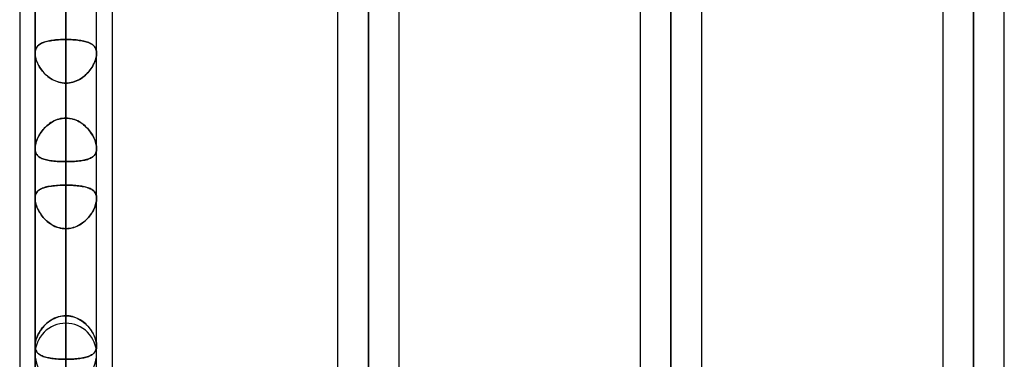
# Model space of a CAD drawing. Header units: millimetres. Extents: x -92 to 86, y -242 to 242.
# Tile 16 of 89: x -44 to -15, y -109 to -99. Entities that reach past the tile are written whole.
import ezdxf

# ---------------------------------------------------------------- set-up
doc = ezdxf.new("R2010")
doc.units = ezdxf.units.MM
doc.layers.add('MAIN-1', color=7, linetype='Continuous')

msp = doc.modelspace()

# ---------------------------------------------------------------- linework, layer by layer
at = {"layer": 'MAIN-1'}
for p, q in [((-42.658, 0), (-42.658, -123.445)), ((-42.658, 0), (-42.658, -113.474)), ((-42.658, 0), (-42.658, -103.595)), ((-42.658, 0), (-42.658, -122.085)), ((-42.658, 0), (-42.658, -112.207)), ((-42.658, 0), (-42.658, -102.329)), ((-33.858, 0), (-33.858, -129.777)), ((-33.858, 0), (-33.858, -128.55)), ((-25.058, 0), (-25.058, -136.222)), ((-25.058, 0), (-25.058, -134.88)), ((-16.258, 0), (-16.258, -136.222)), ((-43.553, 0), (-43.553, -122.967)), ((-43.553, 0), (-43.553, -113.09)), ((-43.553, 0), (-43.553, -103.212)), ((-43.553, 0), (-43.553, -122.967)), ((-43.553, 0), (-43.553, -113.09)), ((-43.553, 0), (-43.553, -103.212)), ((-42.658, -122.085), (-42.658, 0)), ((-42.658, -112.207), (-42.658, 0)), ((-42.658, -102.329), (-42.658, 0)), ((-42.658, -123.445), (-42.658, 0)), ((-42.658, -113.474), (-42.658, 0)), ((-42.658, -103.595), (-42.658, 0)), ((-41.763, -103.212), (-41.763, 0)), ((-41.763, -113.09), (-41.763, 0)), ((-41.763, -122.857), (-41.763, 0)), ((-41.763, -103.212), (-41.763, 0)), ((-41.763, -113.09), (-41.763, 0)), ((-41.763, -122.857), (-41.763, 0)), ((-34.753, 0), (-34.753, -129.148)), ((-34.753, 0), (-34.753, -129.148)), ((-33.858, -128.55), (-33.858, 0)), ((-33.858, -129.777), (-33.858, 0)), ((-32.963, -129.187), (-32.963, 0)), ((-32.963, -129.187), (-32.963, 0)), ((-25.953, 0), (-25.953, -135.479)), ((-25.953, 0), (-25.953, -135.479)), ((-25.058, -134.88), (-25.058, 0)), ((-25.058, -136.222), (-25.058, 0)), ((-24.163, -135.382), (-24.163, 0)), ((-24.163, -135.382), (-24.163, 0)), ((-17.153, 0), (-17.153, -135.382)), ((-17.153, 0), (-17.153, -135.382)), ((-16.258, -135.039), (-16.258, 0)), ((-16.258, -136.222), (-16.258, 0)), ((-15.363, -135.382), (-15.363, 0)), ((-15.363, -135.382), (-15.363, 0)), ((-16.258, -49.579), (-16.258, -135.039)), ((-44, -64.488), (-44, -123.724)), ((-44, -64.488), (-44, -123.724)), ((-41.315, -64.877), (-41.315, -123.036)), ((-41.315, -64.877), (-41.315, -123.336)), ((-44, -70.184), (-44, -129.42)), ((-44, -70.184), (-44, -123.724)), ((-41.315, -70.573), (-41.315, -123.336)), ((-41.315, -70.573), (-41.315, -129.031)), ((-42.658, -80.279), (-42.658, -108.295)), ((-43.553, -80.683), (-43.553, -109.19)), ((-43.553, -109.19), (-43.553, -80.683)), ((-41.763, -109.19), (-41.763, -80.683)), ((-41.763, -109.19), (-41.763, -80.683)), ((-42.658, -110.085), (-42.658, -81.546)), ((-42.658, -90.162), (-42.658, -122.257)), ((-43.553, -90.564), (-43.553, -123.152)), ((-43.553, -123.152), (-43.553, -90.564)), ((-41.763, -123.152), (-41.763, -90.564)), ((-41.763, -123.152), (-41.763, -90.564)), ((-42.658, -124.047), (-42.658, -91.429)), ((-42.658, -91.429), (-42.658, -100.044)), ((-42.658, -100.044), (-42.658, -91.429)), ((-42.658, -102.329), (-42.658, -93.716)), ((-42.658, -93.716), (-42.658, -102.329)), ((-42.658, -95.67), (-42.658, -104.278)), ((-42.658, -104.278), (-42.658, -95.67)), ((-42.658, -108.076), (-42.658, -99.467)), ((-42.658, -99.467), (-42.658, -108.076)), ((-43.471, -100.226), (-43.489, -100.247)), ((-43.486, -100.243), (-43.467, -100.222)), ((-43.451, -100.207), (-43.471, -100.226)), ((-43.467, -100.222), (-43.445, -100.203)), ((-43.428, -100.19), (-43.451, -100.207)), ((-43.445, -100.203), (-43.421, -100.185)), ((-43.404, -100.173), (-43.428, -100.19)), ((-43.421, -100.185), (-43.395, -100.168)), ((-43.377, -100.158), (-43.404, -100.173)), ((-43.395, -100.168), (-43.367, -100.153)), ((-43.348, -100.144), (-43.377, -100.158)), ((-43.367, -100.153), (-43.336, -100.139)), ((-43.317, -100.131), (-43.348, -100.144)), ((-43.336, -100.139), (-43.303, -100.126)), ((-43.284, -100.119), (-43.317, -100.131)), ((-43.303, -100.126), (-43.268, -100.114)), ((-43.25, -100.109), (-43.284, -100.119)), ((-43.268, -100.114), (-43.23, -100.103)), ((-43.213, -100.099), (-43.25, -100.109)), ((-43.23, -100.103), (-43.191, -100.093)), ((-43.174, -100.09), (-43.213, -100.099)), ((-43.191, -100.093), (-43.15, -100.085)), ((-43.133, -100.081), (-43.174, -100.09)), ((-43.15, -100.085), (-43.107, -100.077)), ((-43.091, -100.074), (-43.133, -100.081)), ((-43.107, -100.077), (-43.062, -100.07)), ((-43.048, -100.068), (-43.091, -100.074)), ((-43.062, -100.07), (-43.016, -100.064)), ((-43.003, -100.062), (-43.048, -100.068)), ((-43.016, -100.064), (-42.968, -100.058)), ((-42.956, -100.057), (-43.003, -100.062)), ((-42.968, -100.058), (-42.918, -100.054)), ((-42.908, -100.053), (-42.956, -100.057)), ((-42.918, -100.054), (-42.868, -100.05)), ((-42.859, -100.05), (-42.908, -100.053)), ((-42.868, -100.05), (-42.816, -100.047)), ((-42.81, -100.047), (-42.859, -100.05)), ((-42.816, -100.047), (-42.764, -100.045)), ((-42.759, -100.045), (-42.81, -100.047)), ((-42.764, -100.045), (-42.711, -100.044)), ((-42.709, -100.044), (-42.759, -100.045)), ((-42.711, -100.044), (-42.658, -100.044)), ((-42.658, -100.044), (-42.709, -100.044)), ((-42.658, -100.044), (-42.658, -136.219)), ((-42.606, -100.044), (-42.658, -100.044)), ((-42.658, -100.044), (-42.606, -100.044)), ((-42.555, -100.045), (-42.606, -100.044)), ((-42.606, -100.044), (-42.556, -100.045)), ((-42.556, -100.045), (-42.506, -100.047)), ((-42.504, -100.047), (-42.555, -100.045)), ((-42.506, -100.047), (-42.456, -100.05)), ((-42.454, -100.05), (-42.504, -100.047)), ((-42.456, -100.05), (-42.407, -100.053)), ((-42.405, -100.053), (-42.454, -100.05)), ((-42.407, -100.053), (-42.359, -100.057)), ((-42.357, -100.057), (-42.405, -100.053)), ((-42.359, -100.057), (-42.313, -100.062)), ((-42.31, -100.062), (-42.357, -100.057)), ((-42.313, -100.062), (-42.268, -100.068)), ((-42.265, -100.068), (-42.31, -100.062)), ((-42.268, -100.068), (-42.224, -100.074)), ((-42.221, -100.074), (-42.265, -100.068)), ((-42.224, -100.074), (-42.182, -100.081)), ((-42.179, -100.082), (-42.221, -100.074)), ((-42.182, -100.081), (-42.141, -100.089)), ((-42.139, -100.09), (-42.179, -100.082)), ((-42.141, -100.089), (-42.103, -100.098)), ((-42.1, -100.099), (-42.139, -100.09)), ((-42.103, -100.098), (-42.066, -100.108)), ((-42.063, -100.109), (-42.1, -100.099)), ((-42.066, -100.108), (-42.031, -100.119)), ((-42.029, -100.12), (-42.063, -100.109)), ((-42.031, -100.119), (-41.998, -100.131)), ((-41.996, -100.132), (-42.029, -100.12)), ((-41.998, -100.131), (-41.967, -100.144)), ((-41.965, -100.145), (-41.996, -100.132)), ((-41.967, -100.144), (-41.939, -100.158)), ((-41.936, -100.159), (-41.965, -100.145)), ((-41.939, -100.158), (-41.912, -100.173)), ((-41.909, -100.174), (-41.936, -100.159)), ((-41.912, -100.173), (-41.887, -100.189)), ((-41.885, -100.191), (-41.909, -100.174)), ((-41.887, -100.189), (-41.865, -100.207)), ((-41.863, -100.209), (-41.885, -100.191)), ((-41.865, -100.207), (-41.844, -100.226)), ((-41.842, -100.228), (-41.863, -100.209)), ((-41.844, -100.226), (-41.826, -100.247)), ((-41.824, -100.249), (-41.842, -100.228)), ((-43.551, -100.411), (-43.553, -100.445)), ((-43.553, -100.444), (-43.553, -137.114)), ((-43.553, -137.114), (-43.553, -100.444)), ((-43.553, -100.445), (-43.551, -100.481)), ((-43.553, -100.444), (-43.551, -100.41)), ((-43.551, -100.48), (-43.553, -100.444)), ((-43.551, -100.41), (-43.547, -100.377)), ((-43.547, -100.379), (-43.551, -100.411)), ((-43.547, -100.518), (-43.551, -100.48)), ((-43.551, -100.481), (-43.547, -100.52)), ((-43.547, -100.377), (-43.54, -100.346)), ((-43.541, -100.349), (-43.547, -100.379)), ((-43.531, -100.32), (-43.541, -100.349)), ((-43.54, -100.346), (-43.53, -100.317)), ((-43.52, -100.294), (-43.531, -100.32)), ((-43.53, -100.317), (-43.518, -100.291)), ((-43.506, -100.27), (-43.52, -100.294)), ((-43.518, -100.291), (-43.503, -100.266)), ((-43.489, -100.247), (-43.506, -100.27)), ((-43.503, -100.266), (-43.486, -100.243)), ((-41.826, -100.247), (-41.81, -100.269)), ((-41.808, -100.271), (-41.824, -100.249)), ((-41.81, -100.269), (-41.796, -100.293)), ((-41.795, -100.295), (-41.808, -100.271)), ((-41.796, -100.293), (-41.784, -100.32)), ((-41.783, -100.321), (-41.795, -100.295)), ((-41.784, -100.32), (-41.775, -100.348)), ((-41.774, -100.35), (-41.783, -100.321)), ((-41.775, -100.348), (-41.768, -100.378)), ((-41.768, -100.38), (-41.774, -100.35)), ((-41.768, -100.378), (-41.764, -100.41)), ((-41.764, -100.411), (-41.768, -100.38)), ((-41.768, -100.518), (-41.764, -100.481)), ((-41.764, -100.481), (-41.768, -100.52)), ((-41.764, -100.41), (-41.763, -100.443)), ((-41.762, -100.445), (-41.764, -100.411)), ((-41.764, -100.481), (-41.762, -100.445)), ((-41.762, -100.445), (-41.764, -100.481)), ((-41.763, -100.443), (-41.762, -100.444)), ((-41.763, -137.114), (-41.763, -100.444)), ((-41.763, -137.114), (-41.763, -100.444)), ((-41.762, -100.444), (-41.762, -100.444)), ((-41.762, -100.444), (-41.762, -100.444)), ((-41.762, -100.444), (-41.762, -100.444)), ((-41.762, -100.444), (-41.762, -100.444)), ((-41.762, -100.444), (-41.762, -100.445)), ((-43.54, -100.557), (-43.547, -100.518)), ((-43.547, -100.52), (-43.539, -100.56)), ((-43.53, -100.598), (-43.54, -100.557)), ((-43.539, -100.56), (-43.529, -100.601)), ((-43.518, -100.639), (-43.53, -100.598)), ((-43.529, -100.601), (-43.517, -100.643)), ((-43.503, -100.68), (-43.518, -100.639)), ((-43.517, -100.643), (-43.501, -100.685)), ((-43.486, -100.722), (-43.503, -100.68)), ((-43.501, -100.685), (-43.484, -100.728)), ((-43.466, -100.764), (-43.486, -100.722)), ((-43.484, -100.728), (-43.463, -100.77)), ((-43.444, -100.805), (-43.466, -100.764)), ((-43.463, -100.77), (-43.44, -100.812)), ((-41.852, -100.77), (-41.875, -100.812)), ((-41.871, -100.806), (-41.849, -100.764)), ((-41.831, -100.728), (-41.852, -100.77)), ((-41.849, -100.764), (-41.829, -100.723)), ((-41.814, -100.685), (-41.831, -100.728)), ((-41.829, -100.723), (-41.812, -100.681)), ((-41.798, -100.643), (-41.814, -100.685)), ((-41.812, -100.681), (-41.797, -100.639)), ((-41.786, -100.601), (-41.798, -100.643)), ((-41.797, -100.639), (-41.785, -100.598)), ((-41.776, -100.56), (-41.786, -100.601)), ((-41.785, -100.598), (-41.775, -100.558)), ((-41.768, -100.52), (-41.776, -100.56)), ((-41.775, -100.558), (-41.768, -100.518)), ((-43.42, -100.847), (-43.444, -100.805)), ((-43.44, -100.812), (-43.416, -100.854)), ((-43.394, -100.887), (-43.42, -100.847)), ((-43.416, -100.854), (-43.388, -100.895)), ((-43.365, -100.928), (-43.394, -100.887)), ((-43.388, -100.895), (-43.359, -100.936)), ((-43.334, -100.967), (-43.365, -100.928)), ((-43.359, -100.936), (-43.328, -100.975)), ((-43.301, -101.006), (-43.334, -100.967)), ((-43.328, -100.975), (-43.294, -101.013)), ((-43.265, -101.043), (-43.301, -101.006)), ((-43.294, -101.013), (-43.259, -101.049)), ((-43.228, -101.079), (-43.265, -101.043)), ((-43.259, -101.049), (-43.222, -101.084)), ((-43.188, -101.113), (-43.228, -101.079)), ((-43.222, -101.084), (-43.182, -101.117)), ((-42.093, -101.084), (-42.133, -101.117)), ((-42.127, -101.113), (-42.088, -101.079)), ((-42.056, -101.049), (-42.093, -101.084)), ((-42.088, -101.079), (-42.05, -101.043)), ((-42.021, -101.013), (-42.056, -101.049)), ((-42.05, -101.043), (-42.015, -101.006)), ((-41.987, -100.975), (-42.021, -101.013)), ((-42.015, -101.006), (-41.981, -100.968)), ((-41.956, -100.936), (-41.987, -100.975)), ((-41.981, -100.968), (-41.95, -100.928)), ((-41.927, -100.895), (-41.956, -100.936)), ((-41.95, -100.928), (-41.921, -100.888)), ((-41.899, -100.854), (-41.927, -100.895)), ((-41.921, -100.888), (-41.895, -100.847)), ((-41.875, -100.812), (-41.899, -100.854)), ((-41.895, -100.847), (-41.871, -100.806)), ((-43.147, -101.145), (-43.188, -101.113)), ((-43.182, -101.117), (-43.141, -101.148)), ((-43.103, -101.174), (-43.147, -101.145)), ((-43.141, -101.148), (-43.099, -101.177)), ((-43.058, -101.202), (-43.103, -101.174)), ((-43.099, -101.177), (-43.055, -101.204)), ((-43.012, -101.226), (-43.058, -101.202)), ((-43.055, -101.204), (-43.009, -101.228)), ((-42.964, -101.248), (-43.012, -101.226)), ((-43.009, -101.228), (-42.961, -101.249)), ((-42.915, -101.267), (-42.964, -101.248)), ((-42.961, -101.249), (-42.913, -101.267)), ((-42.865, -101.282), (-42.915, -101.267)), ((-42.913, -101.267), (-42.863, -101.283)), ((-42.814, -101.294), (-42.865, -101.282)), ((-42.863, -101.283), (-42.813, -101.295)), ((-42.762, -101.303), (-42.814, -101.294)), ((-42.813, -101.295), (-42.761, -101.303)), ((-42.71, -101.309), (-42.762, -101.303)), ((-42.761, -101.303), (-42.71, -101.309)), ((-42.658, -101.31), (-42.71, -101.309)), ((-42.71, -101.309), (-42.658, -101.31)), ((-42.658, -101.31), (-42.605, -101.309)), ((-42.605, -101.309), (-42.658, -101.31)), ((-42.658, -138.009), (-42.658, -101.31)), ((-42.658, -101.31), (-42.658, -109.923)), ((-42.658, -109.923), (-42.658, -101.31)), ((-42.605, -101.309), (-42.553, -101.303)), ((-42.554, -101.303), (-42.605, -101.309)), ((-42.502, -101.295), (-42.554, -101.303)), ((-42.553, -101.303), (-42.501, -101.294)), ((-42.452, -101.283), (-42.502, -101.295)), ((-42.501, -101.294), (-42.45, -101.282)), ((-42.402, -101.267), (-42.452, -101.283)), ((-42.45, -101.282), (-42.4, -101.267)), ((-42.354, -101.249), (-42.402, -101.267)), ((-42.4, -101.267), (-42.351, -101.248)), ((-42.306, -101.228), (-42.354, -101.249)), ((-42.351, -101.248), (-42.303, -101.226)), ((-42.26, -101.204), (-42.306, -101.228)), ((-42.303, -101.226), (-42.257, -101.202)), ((-42.216, -101.177), (-42.26, -101.204)), ((-42.257, -101.202), (-42.212, -101.175)), ((-42.174, -101.148), (-42.216, -101.177)), ((-42.212, -101.175), (-42.169, -101.145)), ((-42.133, -101.117), (-42.174, -101.148)), ((-42.169, -101.145), (-42.127, -101.113)), ((-43.174, -102.521), (-43.213, -102.553)), ((-43.176, -102.522), (-43.136, -102.491)), ((-43.133, -102.49), (-43.174, -102.521)), ((-43.136, -102.491), (-43.093, -102.462)), ((-43.091, -102.461), (-43.133, -102.49)), ((-43.093, -102.462), (-43.05, -102.436)), ((-43.048, -102.435), (-43.091, -102.461)), ((-43.05, -102.436), (-43.004, -102.412)), ((-43.002, -102.411), (-43.048, -102.435)), ((-43.004, -102.412), (-42.958, -102.39)), ((-42.956, -102.39), (-43.002, -102.411)), ((-42.958, -102.39), (-42.91, -102.372)), ((-42.908, -102.371), (-42.956, -102.39)), ((-42.91, -102.372), (-42.861, -102.357)), ((-42.859, -102.356), (-42.908, -102.371)), ((-42.861, -102.357), (-42.811, -102.345)), ((-42.809, -102.344), (-42.859, -102.356)), ((-42.811, -102.345), (-42.76, -102.336)), ((-42.759, -102.336), (-42.809, -102.344)), ((-42.76, -102.336), (-42.709, -102.331)), ((-42.709, -102.331), (-42.759, -102.336)), ((-42.658, -102.329), (-42.709, -102.331)), ((-42.709, -102.331), (-42.658, -102.329)), ((-42.658, -102.329), (-42.606, -102.331)), ((-42.606, -102.331), (-42.658, -102.329)), ((-42.606, -102.331), (-42.556, -102.336)), ((-42.555, -102.336), (-42.606, -102.331)), ((-42.556, -102.336), (-42.506, -102.344)), ((-42.504, -102.345), (-42.555, -102.336)), ((-42.506, -102.344), (-42.456, -102.356)), ((-42.454, -102.357), (-42.504, -102.345)), ((-42.456, -102.356), (-42.407, -102.371)), ((-42.405, -102.372), (-42.454, -102.357)), ((-42.407, -102.371), (-42.359, -102.39)), ((-42.357, -102.39), (-42.405, -102.372)), ((-42.359, -102.39), (-42.313, -102.411)), ((-42.311, -102.412), (-42.357, -102.39)), ((-42.313, -102.411), (-42.267, -102.435)), ((-42.265, -102.436), (-42.311, -102.412)), ((-42.267, -102.435), (-42.224, -102.461)), ((-42.222, -102.462), (-42.265, -102.436)), ((-42.224, -102.461), (-42.182, -102.49)), ((-42.179, -102.491), (-42.222, -102.462)), ((-42.182, -102.49), (-42.141, -102.521)), ((-42.139, -102.522), (-42.179, -102.491)), ((-42.141, -102.521), (-42.102, -102.553)), ((-43.43, -102.822), (-43.406, -102.781)), ((-43.404, -102.778), (-43.428, -102.818)), ((-43.406, -102.781), (-43.379, -102.741)), ((-43.377, -102.738), (-43.404, -102.778)), ((-43.379, -102.741), (-43.35, -102.702)), ((-43.348, -102.699), (-43.377, -102.738)), ((-43.35, -102.702), (-43.319, -102.664)), ((-43.317, -102.661), (-43.348, -102.699)), ((-43.319, -102.664), (-43.286, -102.626)), ((-43.284, -102.624), (-43.317, -102.661)), ((-43.286, -102.626), (-43.251, -102.59)), ((-43.25, -102.588), (-43.284, -102.624)), ((-43.251, -102.59), (-43.215, -102.555)), ((-43.213, -102.553), (-43.25, -102.588)), ((-43.215, -102.555), (-43.176, -102.522)), ((-42.1, -102.555), (-42.139, -102.522)), ((-42.102, -102.553), (-42.065, -102.588)), ((-42.064, -102.59), (-42.1, -102.555)), ((-42.065, -102.588), (-42.031, -102.624)), ((-42.029, -102.626), (-42.064, -102.59)), ((-42.031, -102.624), (-41.998, -102.661)), ((-41.996, -102.664), (-42.029, -102.626)), ((-41.998, -102.661), (-41.967, -102.699)), ((-41.965, -102.702), (-41.996, -102.664)), ((-41.967, -102.699), (-41.938, -102.738)), ((-41.936, -102.741), (-41.965, -102.702)), ((-41.938, -102.738), (-41.911, -102.778)), ((-41.909, -102.781), (-41.936, -102.741)), ((-41.911, -102.778), (-41.887, -102.818)), ((-41.885, -102.822), (-41.909, -102.781)), ((-43.531, -103.062), (-43.541, -103.102)), ((-43.541, -103.103), (-43.532, -103.064)), ((-43.532, -103.064), (-43.52, -103.024)), ((-43.52, -103.022), (-43.531, -103.062)), ((-43.506, -102.981), (-43.52, -103.022)), ((-43.52, -103.024), (-43.507, -102.984)), ((-43.507, -102.984), (-43.491, -102.943)), ((-43.489, -102.94), (-43.506, -102.981)), ((-43.491, -102.943), (-43.473, -102.903)), ((-43.471, -102.899), (-43.489, -102.94)), ((-43.473, -102.903), (-43.452, -102.862)), ((-43.451, -102.858), (-43.471, -102.899)), ((-43.452, -102.862), (-43.43, -102.822)), ((-43.428, -102.818), (-43.451, -102.858)), ((-41.887, -102.818), (-41.864, -102.858)), ((-41.863, -102.862), (-41.885, -102.822)), ((-41.864, -102.858), (-41.844, -102.899)), ((-41.842, -102.903), (-41.863, -102.862)), ((-41.844, -102.899), (-41.826, -102.94)), ((-41.824, -102.943), (-41.842, -102.903)), ((-41.826, -102.94), (-41.809, -102.981)), ((-41.808, -102.984), (-41.824, -102.943)), ((-41.809, -102.981), (-41.795, -103.022)), ((-41.795, -103.024), (-41.808, -102.984)), ((-41.795, -103.022), (-41.784, -103.062)), ((-41.783, -103.064), (-41.795, -103.024)), ((-41.784, -103.062), (-41.774, -103.102)), ((-41.774, -103.103), (-41.783, -103.064)), ((-43.551, -103.177), (-43.553, -103.212)), ((-43.553, -103.212), (-43.551, -103.177)), ((-43.553, -103.212), (-43.551, -103.247)), ((-43.553, -103.214), (-43.553, -103.212)), ((-43.553, -103.215), (-43.553, -103.214)), ((-43.553, -103.216), (-43.553, -103.215)), ((-43.553, -103.217), (-43.553, -103.216)), ((-43.553, -103.219), (-43.553, -103.217)), ((-43.552, -103.22), (-43.553, -103.219)), ((-43.55, -103.254), (-43.552, -103.22)), ((-43.547, -103.14), (-43.551, -103.177)), ((-43.551, -103.177), (-43.547, -103.141)), ((-43.551, -103.247), (-43.547, -103.28)), ((-43.546, -103.286), (-43.55, -103.254)), ((-43.541, -103.102), (-43.547, -103.14)), ((-43.547, -103.141), (-43.541, -103.103)), ((-43.547, -103.28), (-43.539, -103.311)), ((-43.538, -103.316), (-43.546, -103.286)), ((-43.539, -103.311), (-43.529, -103.34)), ((-43.528, -103.344), (-43.538, -103.316)), ((-43.529, -103.34), (-43.517, -103.367)), ((-43.515, -103.369), (-43.528, -103.344)), ((-43.517, -103.367), (-43.501, -103.391)), ((-43.5, -103.393), (-43.515, -103.369)), ((-41.798, -103.367), (-41.814, -103.391)), ((-41.809, -103.384), (-41.795, -103.361)), ((-41.786, -103.34), (-41.798, -103.367)), ((-41.795, -103.361), (-41.783, -103.335)), ((-41.776, -103.311), (-41.786, -103.34)), ((-41.783, -103.335), (-41.774, -103.307)), ((-41.768, -103.28), (-41.776, -103.311)), ((-41.774, -103.102), (-41.768, -103.14)), ((-41.768, -103.141), (-41.774, -103.103)), ((-41.774, -103.307), (-41.768, -103.277)), ((-41.768, -103.14), (-41.764, -103.177)), ((-41.764, -103.177), (-41.768, -103.141)), ((-41.768, -103.277), (-41.764, -103.245)), ((-41.764, -103.247), (-41.768, -103.28)), ((-41.764, -103.177), (-41.762, -103.212)), ((-41.763, -103.212), (-41.764, -103.177)), ((-41.762, -103.212), (-41.764, -103.247)), ((-41.764, -103.245), (-41.763, -103.212)), ((-43.501, -103.391), (-43.484, -103.414)), ((-43.483, -103.415), (-43.5, -103.393)), ((-43.484, -103.414), (-43.463, -103.434)), ((-43.463, -103.435), (-43.483, -103.415)), ((-43.463, -103.434), (-43.44, -103.453)), ((-43.441, -103.453), (-43.463, -103.435)), ((-43.416, -103.47), (-43.441, -103.453)), ((-43.44, -103.453), (-43.416, -103.47)), ((-43.416, -103.47), (-43.388, -103.486)), ((-43.39, -103.485), (-43.416, -103.47)), ((-43.361, -103.499), (-43.39, -103.485)), ((-43.388, -103.486), (-43.359, -103.5)), ((-43.33, -103.512), (-43.361, -103.499)), ((-43.359, -103.5), (-43.328, -103.513)), ((-43.297, -103.524), (-43.33, -103.512)), ((-43.328, -103.513), (-43.294, -103.525)), ((-43.261, -103.535), (-43.297, -103.524)), ((-43.294, -103.525), (-43.259, -103.535)), ((-43.224, -103.544), (-43.261, -103.535)), ((-43.259, -103.535), (-43.222, -103.545)), ((-43.184, -103.553), (-43.224, -103.544)), ((-43.222, -103.545), (-43.182, -103.553)), ((-43.143, -103.561), (-43.184, -103.553)), ((-43.182, -103.553), (-43.142, -103.561)), ((-43.1, -103.568), (-43.143, -103.561)), ((-43.142, -103.561), (-43.099, -103.568)), ((-43.055, -103.574), (-43.1, -103.568)), ((-43.099, -103.568), (-43.055, -103.574)), ((-43.055, -103.574), (-43.009, -103.579)), ((-43.009, -103.579), (-43.055, -103.574)), ((-43.009, -103.579), (-42.962, -103.583)), ((-42.962, -103.583), (-43.009, -103.579)), ((-42.962, -103.583), (-42.913, -103.587)), ((-42.913, -103.587), (-42.962, -103.583)), ((-42.913, -103.587), (-42.863, -103.59)), ((-42.863, -103.59), (-42.913, -103.587)), ((-42.863, -103.59), (-42.813, -103.592)), ((-42.813, -103.592), (-42.863, -103.59)), ((-42.813, -103.592), (-42.761, -103.594)), ((-42.761, -103.594), (-42.813, -103.592)), ((-42.761, -103.594), (-42.71, -103.595)), ((-42.71, -103.595), (-42.761, -103.594)), ((-42.71, -103.595), (-42.658, -103.595)), ((-42.658, -103.595), (-42.71, -103.595)), ((-42.605, -103.595), (-42.658, -103.595)), ((-42.658, -112.207), (-42.658, -103.595)), ((-42.658, -103.595), (-42.607, -103.595)), ((-42.658, -103.595), (-42.658, -112.207)), ((-42.607, -103.595), (-42.556, -103.594)), ((-42.554, -103.594), (-42.605, -103.595)), ((-42.556, -103.594), (-42.507, -103.593)), ((-42.502, -103.592), (-42.554, -103.594)), ((-42.507, -103.593), (-42.457, -103.59)), ((-42.452, -103.59), (-42.502, -103.592)), ((-42.457, -103.59), (-42.409, -103.588)), ((-42.402, -103.587), (-42.452, -103.59)), ((-42.409, -103.588), (-42.361, -103.584)), ((-42.353, -103.583), (-42.402, -103.587)), ((-42.361, -103.584), (-42.314, -103.58)), ((-42.306, -103.579), (-42.353, -103.583)), ((-42.314, -103.58), (-42.269, -103.575)), ((-42.26, -103.574), (-42.306, -103.579)), ((-42.269, -103.575), (-42.226, -103.569)), ((-42.216, -103.568), (-42.26, -103.574)), ((-42.226, -103.569), (-42.183, -103.563)), ((-42.173, -103.561), (-42.216, -103.568)), ((-42.183, -103.563), (-42.143, -103.555)), ((-42.133, -103.553), (-42.173, -103.561)), ((-42.143, -103.555), (-42.104, -103.547)), ((-42.093, -103.545), (-42.133, -103.553)), ((-42.104, -103.547), (-42.067, -103.538)), ((-42.056, -103.535), (-42.093, -103.545)), ((-42.067, -103.538), (-42.031, -103.528)), ((-42.021, -103.525), (-42.056, -103.535)), ((-42.031, -103.528), (-41.998, -103.517)), ((-41.987, -103.513), (-42.021, -103.525)), ((-41.998, -103.517), (-41.967, -103.505)), ((-41.956, -103.5), (-41.987, -103.513)), ((-41.967, -103.505), (-41.938, -103.492)), ((-41.927, -103.486), (-41.956, -103.5)), ((-41.938, -103.492), (-41.911, -103.477)), ((-41.899, -103.47), (-41.927, -103.486)), ((-41.911, -103.477), (-41.886, -103.462)), ((-41.875, -103.453), (-41.899, -103.47)), ((-41.886, -103.462), (-41.864, -103.445)), ((-41.852, -103.434), (-41.875, -103.453)), ((-41.864, -103.445), (-41.843, -103.426)), ((-41.831, -103.414), (-41.852, -103.434)), ((-41.843, -103.426), (-41.825, -103.406)), ((-41.814, -103.391), (-41.831, -103.414)), ((-41.825, -103.406), (-41.809, -103.384)), ((-43.533, -104.547), (-43.523, -104.522)), ((-43.512, -104.502), (-43.526, -104.53)), ((-43.523, -104.522), (-43.51, -104.498)), ((-43.495, -104.477), (-43.512, -104.502)), ((-43.51, -104.498), (-43.495, -104.477)), ((-43.475, -104.454), (-43.495, -104.477)), ((-43.495, -104.477), (-43.478, -104.457)), ((-43.478, -104.457), (-43.459, -104.438)), ((-43.452, -104.433), (-43.475, -104.454)), ((-43.459, -104.438), (-43.438, -104.421)), ((-43.427, -104.414), (-43.452, -104.433)), ((-43.438, -104.421), (-43.414, -104.405)), ((-43.4, -104.396), (-43.427, -104.414)), ((-43.414, -104.405), (-43.389, -104.391)), ((-43.369, -104.381), (-43.4, -104.396)), ((-43.389, -104.391), (-43.362, -104.377)), ((-43.336, -104.366), (-43.369, -104.381)), ((-43.362, -104.377), (-43.333, -104.365)), ((-43.301, -104.353), (-43.336, -104.366)), ((-43.333, -104.365), (-43.302, -104.353)), ((-43.302, -104.353), (-43.269, -104.343)), ((-43.262, -104.341), (-43.301, -104.353)), ((-43.269, -104.343), (-43.234, -104.334)), ((-43.222, -104.331), (-43.262, -104.341)), ((-43.234, -104.334), (-43.197, -104.325)), ((-43.179, -104.321), (-43.222, -104.331)), ((-43.197, -104.325), (-43.159, -104.317)), ((-43.134, -104.313), (-43.179, -104.321)), ((-43.159, -104.317), (-43.12, -104.31)), ((-43.087, -104.305), (-43.134, -104.313)), ((-43.12, -104.31), (-43.078, -104.304)), ((-43.038, -104.299), (-43.087, -104.305)), ((-43.078, -104.304), (-43.036, -104.299)), ((-42.987, -104.293), (-43.038, -104.299)), ((-43.036, -104.299), (-42.992, -104.294)), ((-42.992, -104.294), (-42.946, -104.29)), ((-42.934, -104.289), (-42.987, -104.293)), ((-42.946, -104.29), (-42.9, -104.286)), ((-42.88, -104.285), (-42.934, -104.289)), ((-42.9, -104.286), (-42.853, -104.283)), ((-42.826, -104.282), (-42.88, -104.285)), ((-42.853, -104.283), (-42.805, -104.281)), ((-42.77, -104.28), (-42.826, -104.282)), ((-42.805, -104.281), (-42.756, -104.28)), ((-42.714, -104.279), (-42.77, -104.28)), ((-42.756, -104.28), (-42.707, -104.279)), ((-42.658, -104.278), (-42.714, -104.279)), ((-42.707, -104.279), (-42.658, -104.278)), ((-42.658, -108.076), (-42.658, -104.278)), ((-42.608, -104.279), (-42.658, -104.278)), ((-42.658, -104.278), (-42.601, -104.279)), ((-42.658, -104.278), (-42.658, -108.076)), ((-42.559, -104.28), (-42.608, -104.279)), ((-42.601, -104.279), (-42.545, -104.28)), ((-42.51, -104.281), (-42.559, -104.28)), ((-42.545, -104.28), (-42.489, -104.282)), ((-42.462, -104.283), (-42.51, -104.281)), ((-42.489, -104.282), (-42.435, -104.285)), ((-42.415, -104.286), (-42.462, -104.283)), ((-42.435, -104.285), (-42.381, -104.289)), ((-42.369, -104.29), (-42.415, -104.286)), ((-42.381, -104.289), (-42.328, -104.293)), ((-42.323, -104.294), (-42.369, -104.29)), ((-42.328, -104.293), (-42.277, -104.299)), ((-42.279, -104.299), (-42.323, -104.294)), ((-42.237, -104.304), (-42.279, -104.299)), ((-42.277, -104.299), (-42.228, -104.305)), ((-42.195, -104.31), (-42.237, -104.304)), ((-42.228, -104.305), (-42.181, -104.313)), ((-42.156, -104.317), (-42.195, -104.31)), ((-42.181, -104.313), (-42.136, -104.321)), ((-42.118, -104.325), (-42.156, -104.317)), ((-42.136, -104.321), (-42.093, -104.331)), ((-42.081, -104.334), (-42.118, -104.325)), ((-42.093, -104.331), (-42.053, -104.341)), ((-42.046, -104.343), (-42.081, -104.334)), ((-42.053, -104.341), (-42.014, -104.353)), ((-42.013, -104.353), (-42.046, -104.343)), ((-42.014, -104.353), (-41.979, -104.366)), ((-41.982, -104.365), (-42.013, -104.353)), ((-41.953, -104.377), (-41.982, -104.365)), ((-41.979, -104.366), (-41.946, -104.381)), ((-41.926, -104.391), (-41.953, -104.377)), ((-41.946, -104.381), (-41.915, -104.396)), ((-41.901, -104.405), (-41.926, -104.391)), ((-41.915, -104.396), (-41.888, -104.414)), ((-41.877, -104.421), (-41.901, -104.405)), ((-41.888, -104.414), (-41.863, -104.433)), ((-41.856, -104.438), (-41.877, -104.421)), ((-41.863, -104.433), (-41.84, -104.454)), ((-41.837, -104.457), (-41.856, -104.438)), ((-41.84, -104.454), (-41.82, -104.477)), ((-41.82, -104.477), (-41.837, -104.457)), ((-41.805, -104.498), (-41.82, -104.477)), ((-41.82, -104.477), (-41.803, -104.502)), ((-41.792, -104.522), (-41.805, -104.498)), ((-41.803, -104.502), (-41.789, -104.53)), ((-41.782, -104.547), (-41.792, -104.522)), ((-43.551, -104.628), (-43.553, -104.665)), ((-43.553, -104.665), (-43.551, -104.633)), ((-43.553, -104.665), (-43.551, -104.703)), ((-43.551, -104.698), (-43.553, -104.665)), ((-43.553, -104.665), (-43.553, -108.946)), ((-43.553, -104.665), (-43.553, -108.946)), ((-43.546, -104.593), (-43.551, -104.628)), ((-43.551, -104.633), (-43.548, -104.603)), ((-43.548, -104.732), (-43.551, -104.698)), ((-43.551, -104.703), (-43.546, -104.744)), ((-43.548, -104.603), (-43.542, -104.574)), ((-43.542, -104.768), (-43.548, -104.732)), ((-43.538, -104.56), (-43.546, -104.593)), ((-43.546, -104.744), (-43.538, -104.786)), ((-43.542, -104.574), (-43.533, -104.547)), ((-43.534, -104.804), (-43.542, -104.768)), ((-43.526, -104.53), (-43.538, -104.56)), ((-43.538, -104.786), (-43.528, -104.829)), ((-43.524, -104.842), (-43.534, -104.804)), ((-41.791, -104.842), (-41.781, -104.804)), ((-41.789, -104.53), (-41.777, -104.56)), ((-41.777, -104.786), (-41.787, -104.829)), ((-41.773, -104.574), (-41.782, -104.547)), ((-41.781, -104.804), (-41.773, -104.768)), ((-41.777, -104.56), (-41.769, -104.593)), ((-41.769, -104.744), (-41.777, -104.786)), ((-41.767, -104.603), (-41.773, -104.574)), ((-41.773, -104.768), (-41.767, -104.732)), ((-41.769, -104.593), (-41.764, -104.628)), ((-41.764, -104.703), (-41.769, -104.744)), ((-41.764, -104.633), (-41.767, -104.603)), ((-41.767, -104.732), (-41.764, -104.698)), ((-41.764, -104.628), (-41.762, -104.665)), ((-41.762, -104.665), (-41.764, -104.633)), ((-41.764, -104.698), (-41.762, -104.665)), ((-41.762, -104.665), (-41.764, -104.703)), ((-41.763, -108.946), (-41.763, -104.665)), ((-41.763, -108.946), (-41.763, -104.665)), ((-43.528, -104.829), (-43.514, -104.873)), ((-43.512, -104.88), (-43.524, -104.842)), ((-43.514, -104.873), (-43.498, -104.917)), ((-43.497, -104.918), (-43.512, -104.88)), ((-43.498, -104.917), (-43.478, -104.962)), ((-43.481, -104.956), (-43.497, -104.918)), ((-43.463, -104.994), (-43.481, -104.956)), ((-43.478, -104.962), (-43.457, -105.006)), ((-43.443, -105.032), (-43.463, -104.994)), ((-43.457, -105.006), (-43.433, -105.05)), ((-43.422, -105.069), (-43.443, -105.032)), ((-43.433, -105.05), (-43.406, -105.094)), ((-43.398, -105.107), (-43.422, -105.069)), ((-43.406, -105.094), (-43.377, -105.137)), ((-41.909, -105.094), (-41.938, -105.137)), ((-41.917, -105.107), (-41.893, -105.069)), ((-41.882, -105.05), (-41.909, -105.094)), ((-41.893, -105.069), (-41.872, -105.032)), ((-41.858, -105.006), (-41.882, -105.05)), ((-41.872, -105.032), (-41.852, -104.994)), ((-41.837, -104.962), (-41.858, -105.006)), ((-41.852, -104.994), (-41.834, -104.956)), ((-41.817, -104.917), (-41.837, -104.962)), ((-41.834, -104.956), (-41.818, -104.918)), ((-41.818, -104.918), (-41.803, -104.88)), ((-41.801, -104.873), (-41.817, -104.917)), ((-41.803, -104.88), (-41.791, -104.842)), ((-41.787, -104.829), (-41.801, -104.873)), ((-43.373, -105.144), (-43.398, -105.107)), ((-43.377, -105.137), (-43.346, -105.179)), ((-43.345, -105.18), (-43.373, -105.144)), ((-43.346, -105.179), (-43.313, -105.22)), ((-43.316, -105.215), (-43.345, -105.18)), ((-43.285, -105.25), (-43.316, -105.215)), ((-43.313, -105.22), (-43.277, -105.259)), ((-43.253, -105.284), (-43.285, -105.25)), ((-43.277, -105.259), (-43.24, -105.296)), ((-43.218, -105.316), (-43.253, -105.284)), ((-43.24, -105.296), (-43.2, -105.332)), ((-43.182, -105.347), (-43.218, -105.316)), ((-43.2, -105.332), (-43.159, -105.366)), ((-43.145, -105.376), (-43.182, -105.347)), ((-43.159, -105.366), (-43.115, -105.397)), ((-43.106, -105.404), (-43.145, -105.376)), ((-42.209, -105.404), (-42.17, -105.376)), ((-42.156, -105.366), (-42.2, -105.397)), ((-42.17, -105.376), (-42.133, -105.347)), ((-42.115, -105.332), (-42.156, -105.366)), ((-42.133, -105.347), (-42.097, -105.316)), ((-42.075, -105.296), (-42.115, -105.332)), ((-42.097, -105.316), (-42.062, -105.284)), ((-42.038, -105.259), (-42.075, -105.296)), ((-42.062, -105.284), (-42.03, -105.25)), ((-42.002, -105.22), (-42.038, -105.259)), ((-42.03, -105.25), (-41.999, -105.215)), ((-41.969, -105.179), (-42.002, -105.22)), ((-41.999, -105.215), (-41.97, -105.18)), ((-41.97, -105.18), (-41.942, -105.144)), ((-41.938, -105.137), (-41.969, -105.179)), ((-41.942, -105.144), (-41.917, -105.107)), ((-43.115, -105.397), (-43.07, -105.426)), ((-43.066, -105.429), (-43.106, -105.404)), ((-43.07, -105.426), (-43.023, -105.453)), ((-43.024, -105.452), (-43.066, -105.429)), ((-42.981, -105.473), (-43.024, -105.452)), ((-43.023, -105.453), (-42.974, -105.476)), ((-42.937, -105.492), (-42.981, -105.473)), ((-42.974, -105.476), (-42.924, -105.497)), ((-42.892, -105.507), (-42.937, -105.492)), ((-42.924, -105.497), (-42.872, -105.513)), ((-42.846, -105.521), (-42.892, -105.507)), ((-42.872, -105.513), (-42.819, -105.527)), ((-42.8, -105.531), (-42.846, -105.521)), ((-42.819, -105.527), (-42.766, -105.537)), ((-42.753, -105.538), (-42.8, -105.531)), ((-42.766, -105.537), (-42.712, -105.542)), ((-42.705, -105.543), (-42.753, -105.538)), ((-42.712, -105.542), (-42.658, -105.544)), ((-42.658, -105.544), (-42.705, -105.543)), ((-42.603, -105.542), (-42.658, -105.544)), ((-42.658, -105.544), (-42.61, -105.543)), ((-42.658, -105.544), (-42.658, -109.342)), ((-42.658, -105.544), (-42.658, -114.153)), ((-42.658, -109.342), (-42.658, -105.544)), ((-42.658, -114.153), (-42.658, -105.544)), ((-42.61, -105.543), (-42.562, -105.538)), ((-42.549, -105.537), (-42.603, -105.542)), ((-42.562, -105.538), (-42.515, -105.531)), ((-42.496, -105.527), (-42.549, -105.537)), ((-42.515, -105.531), (-42.469, -105.521)), ((-42.443, -105.513), (-42.496, -105.527)), ((-42.469, -105.521), (-42.423, -105.507)), ((-42.391, -105.497), (-42.443, -105.513)), ((-42.423, -105.507), (-42.378, -105.492)), ((-42.341, -105.476), (-42.391, -105.497)), ((-42.378, -105.492), (-42.334, -105.473)), ((-42.292, -105.453), (-42.341, -105.476)), ((-42.334, -105.473), (-42.291, -105.452)), ((-42.245, -105.426), (-42.292, -105.453)), ((-42.291, -105.452), (-42.249, -105.429)), ((-42.249, -105.429), (-42.209, -105.404)), ((-42.2, -105.397), (-42.245, -105.426)), ((-43.134, -108.233), (-43.179, -108.267)), ((-43.159, -108.252), (-43.12, -108.223)), ((-43.087, -108.202), (-43.134, -108.233)), ((-43.12, -108.223), (-43.078, -108.197)), ((-43.038, -108.174), (-43.087, -108.202)), ((-43.078, -108.197), (-43.036, -108.173)), ((-42.987, -108.148), (-43.038, -108.174)), ((-43.036, -108.173), (-42.992, -108.151)), ((-42.992, -108.151), (-42.946, -108.131)), ((-42.934, -108.127), (-42.987, -108.148)), ((-42.946, -108.131), (-42.9, -108.115)), ((-42.88, -108.109), (-42.934, -108.127)), ((-42.9, -108.115), (-42.853, -108.101)), ((-42.826, -108.094), (-42.88, -108.109)), ((-42.853, -108.101), (-42.805, -108.09)), ((-42.77, -108.084), (-42.826, -108.094)), ((-42.805, -108.09), (-42.756, -108.082)), ((-42.714, -108.078), (-42.77, -108.084)), ((-42.756, -108.082), (-42.707, -108.077)), ((-42.658, -108.076), (-42.714, -108.078)), ((-42.707, -108.077), (-42.658, -108.076)), ((-42.658, -108.076), (-42.601, -108.078)), ((-42.608, -108.077), (-42.658, -108.076)), ((-42.559, -108.082), (-42.608, -108.077)), ((-42.601, -108.078), (-42.545, -108.084)), ((-42.51, -108.09), (-42.559, -108.082)), ((-42.545, -108.084), (-42.489, -108.094)), ((-42.462, -108.101), (-42.51, -108.09)), ((-42.489, -108.094), (-42.435, -108.109)), ((-42.415, -108.115), (-42.462, -108.101)), ((-42.435, -108.109), (-42.381, -108.127)), ((-42.369, -108.131), (-42.415, -108.115)), ((-42.381, -108.127), (-42.328, -108.148)), ((-42.323, -108.151), (-42.369, -108.131)), ((-42.328, -108.148), (-42.277, -108.174)), ((-42.279, -108.173), (-42.323, -108.151)), ((-42.237, -108.197), (-42.279, -108.173)), ((-42.277, -108.174), (-42.228, -108.202)), ((-42.195, -108.223), (-42.237, -108.197)), ((-42.228, -108.202), (-42.181, -108.233)), ((-42.156, -108.252), (-42.195, -108.223)), ((-42.181, -108.233), (-42.136, -108.267)), ((-43.438, -108.572), (-43.414, -108.533)), ((-43.4, -108.51), (-43.427, -108.554)), ((-43.414, -108.533), (-43.389, -108.495)), ((-43.369, -108.466), (-43.4, -108.51)), ((-43.389, -108.495), (-43.362, -108.457)), ((-43.336, -108.424), (-43.369, -108.466)), ((-43.362, -108.457), (-43.333, -108.42)), ((-43.301, -108.382), (-43.336, -108.424)), ((-43.333, -108.42), (-43.302, -108.384)), ((-43.302, -108.384), (-43.269, -108.348)), ((-43.262, -108.342), (-43.301, -108.382)), ((-43.269, -108.348), (-43.234, -108.315)), ((-43.222, -108.304), (-43.262, -108.342)), ((-43.234, -108.315), (-43.197, -108.283)), ((-43.179, -108.267), (-43.222, -108.304)), ((-43.197, -108.283), (-43.159, -108.252)), ((-42.118, -108.283), (-42.156, -108.252)), ((-42.136, -108.267), (-42.093, -108.304)), ((-42.081, -108.315), (-42.118, -108.283)), ((-42.093, -108.304), (-42.053, -108.342)), ((-42.046, -108.348), (-42.081, -108.315)), ((-42.053, -108.342), (-42.014, -108.382)), ((-42.013, -108.384), (-42.046, -108.348)), ((-42.014, -108.382), (-41.979, -108.424)), ((-41.982, -108.42), (-42.013, -108.384)), ((-41.953, -108.457), (-41.982, -108.42)), ((-41.979, -108.424), (-41.946, -108.466)), ((-41.926, -108.495), (-41.953, -108.457)), ((-41.946, -108.466), (-41.915, -108.51)), ((-41.901, -108.533), (-41.926, -108.495)), ((-41.915, -108.51), (-41.888, -108.554)), ((-41.877, -108.572), (-41.901, -108.533)), ((-43.542, -108.841), (-43.533, -108.803)), ((-43.526, -108.778), (-43.538, -108.823)), ((-43.533, -108.803), (-43.523, -108.765)), ((-43.512, -108.734), (-43.526, -108.778)), ((-43.523, -108.765), (-43.51, -108.727)), ((-43.495, -108.689), (-43.512, -108.734)), ((-43.51, -108.727), (-43.495, -108.688)), ((-43.475, -108.644), (-43.495, -108.689)), ((-43.495, -108.688), (-43.478, -108.649)), ((-43.478, -108.649), (-43.459, -108.61)), ((-43.452, -108.599), (-43.475, -108.644)), ((-43.459, -108.61), (-43.438, -108.572)), ((-43.427, -108.554), (-43.452, -108.599)), ((-41.888, -108.554), (-41.863, -108.599)), ((-41.856, -108.61), (-41.877, -108.572)), ((-41.863, -108.599), (-41.84, -108.644)), ((-41.837, -108.649), (-41.856, -108.61)), ((-41.84, -108.644), (-41.82, -108.689)), ((-41.82, -108.688), (-41.837, -108.649)), ((-41.805, -108.727), (-41.82, -108.688)), ((-41.82, -108.689), (-41.803, -108.734)), ((-41.792, -108.765), (-41.805, -108.727)), ((-41.803, -108.734), (-41.789, -108.778)), ((-41.782, -108.803), (-41.792, -108.765)), ((-41.789, -108.778), (-41.777, -108.823)), ((-41.773, -108.841), (-41.782, -108.803)), ((-43.551, -108.906), (-43.553, -108.945)), ((-43.553, -108.945), (-43.551, -108.912)), ((-43.551, -108.977), (-43.553, -108.945)), ((-43.553, -108.945), (-43.551, -108.982)), ((-43.546, -108.865), (-43.551, -108.906)), ((-43.551, -108.912), (-43.548, -108.877)), ((-43.548, -109.007), (-43.551, -108.977)), ((-43.551, -108.982), (-43.546, -109.016)), ((-43.548, -108.877), (-43.542, -108.841)), ((-43.542, -109.035), (-43.548, -109.007)), ((-43.538, -108.823), (-43.546, -108.865)), ((-43.546, -109.016), (-43.538, -109.049)), ((-43.534, -109.062), (-43.542, -109.035)), ((-43.538, -109.049), (-43.528, -109.079)), ((-43.524, -109.087), (-43.534, -109.062)), ((-43.528, -109.079), (-43.514, -109.106)), ((-43.512, -109.111), (-43.524, -109.087)), ((-43.514, -109.106), (-43.498, -109.132)), ((-41.79, -109.084), (-41.804, -109.111)), ((-41.803, -109.111), (-41.791, -109.087)), ((-41.791, -109.087), (-41.781, -109.062)), ((-41.779, -109.055), (-41.79, -109.084)), ((-41.781, -109.062), (-41.773, -109.035)), ((-41.77, -109.024), (-41.779, -109.055)), ((-41.777, -108.823), (-41.769, -108.865)), ((-41.767, -108.877), (-41.773, -108.841)), ((-41.773, -109.035), (-41.767, -109.007)), ((-41.765, -108.99), (-41.77, -109.024)), ((-41.769, -108.865), (-41.764, -108.906)), ((-41.764, -108.912), (-41.767, -108.877)), ((-41.767, -109.007), (-41.764, -108.977)), ((-41.763, -108.954), (-41.765, -108.99)), ((-41.764, -108.906), (-41.762, -108.945)), ((-41.762, -108.945), (-41.764, -108.912)), ((-41.764, -108.977), (-41.762, -108.945)), ((-41.762, -108.951), (-41.763, -108.952)), ((-41.763, -108.952), (-41.763, -108.952)), ((-41.763, -108.952), (-41.763, -108.953)), ((-41.763, -108.953), (-41.763, -108.953)), ((-41.763, -108.953), (-41.763, -108.953)), ((-41.763, -108.953), (-41.763, -108.954)), ((-41.763, -108.954), (-41.763, -108.954)), ((-41.762, -108.945), (-41.762, -108.947)), ((-41.762, -108.947), (-41.762, -108.948)), ((-41.762, -108.948), (-41.762, -108.949)), ((-41.762, -108.949), (-41.762, -108.95)), ((-41.762, -108.95), (-41.762, -108.951)), ((-43.497, -109.132), (-43.512, -109.111)), ((-43.498, -109.132), (-43.478, -109.155)), ((-43.481, -109.152), (-43.497, -109.132)), ((-43.463, -109.171), (-43.481, -109.152)), ((-43.478, -109.155), (-43.457, -109.176)), ((-43.443, -109.188), (-43.463, -109.171)), ((-43.457, -109.176), (-43.433, -109.196)), ((-43.422, -109.204), (-43.443, -109.188)), ((-43.433, -109.196), (-43.406, -109.214)), ((-43.398, -109.219), (-43.422, -109.204)), ((-43.406, -109.214), (-43.377, -109.23)), ((-43.373, -109.232), (-43.398, -109.219)), ((-43.377, -109.23), (-43.346, -109.245)), ((-43.345, -109.245), (-43.373, -109.232)), ((-43.346, -109.245), (-43.313, -109.258)), ((-43.316, -109.257), (-43.345, -109.245)), ((-43.285, -109.268), (-43.316, -109.257)), ((-43.313, -109.258), (-43.277, -109.27)), ((-43.253, -109.278), (-43.285, -109.268)), ((-43.277, -109.27), (-43.24, -109.281)), ((-43.218, -109.287), (-43.253, -109.278)), ((-43.24, -109.281), (-43.2, -109.291)), ((-43.182, -109.295), (-43.218, -109.287)), ((-43.2, -109.291), (-43.159, -109.3)), ((-43.145, -109.303), (-43.182, -109.295)), ((-43.159, -109.3), (-43.115, -109.308)), ((-43.106, -109.31), (-43.145, -109.303)), ((-43.115, -109.308), (-43.07, -109.315)), ((-43.066, -109.316), (-43.106, -109.31)), ((-43.07, -109.315), (-43.023, -109.322)), ((-43.024, -109.321), (-43.066, -109.316)), ((-42.981, -109.326), (-43.024, -109.321)), ((-43.023, -109.322), (-42.974, -109.327)), ((-42.937, -109.33), (-42.981, -109.326)), ((-42.974, -109.327), (-42.924, -109.331)), ((-42.892, -109.334), (-42.937, -109.33)), ((-42.924, -109.331), (-42.872, -109.335)), ((-42.846, -109.337), (-42.892, -109.334)), ((-42.872, -109.335), (-42.819, -109.338)), ((-42.8, -109.339), (-42.846, -109.337)), ((-42.819, -109.338), (-42.766, -109.34)), ((-42.753, -109.34), (-42.8, -109.339)), ((-42.766, -109.34), (-42.712, -109.341)), ((-42.705, -109.341), (-42.753, -109.34)), ((-42.712, -109.341), (-42.658, -109.342)), ((-42.658, -109.342), (-42.705, -109.341)), ((-42.604, -109.341), (-42.658, -109.342)), ((-42.658, -109.342), (-42.61, -109.341)), ((-42.61, -109.341), (-42.562, -109.34)), ((-42.55, -109.34), (-42.604, -109.341)), ((-42.562, -109.34), (-42.515, -109.339)), ((-42.497, -109.338), (-42.55, -109.34)), ((-42.515, -109.339), (-42.469, -109.337)), ((-42.445, -109.335), (-42.497, -109.338)), ((-42.469, -109.337), (-42.423, -109.334)), ((-42.393, -109.332), (-42.445, -109.335)), ((-42.423, -109.334), (-42.378, -109.33)), ((-42.344, -109.327), (-42.393, -109.332)), ((-42.378, -109.33), (-42.334, -109.326)), ((-42.295, -109.322), (-42.344, -109.327)), ((-42.334, -109.326), (-42.291, -109.321)), ((-42.248, -109.316), (-42.295, -109.322)), ((-42.291, -109.321), (-42.249, -109.316)), ((-42.249, -109.316), (-42.209, -109.31)), ((-42.203, -109.309), (-42.248, -109.316)), ((-42.209, -109.31), (-42.17, -109.303)), ((-42.16, -109.301), (-42.203, -109.309)), ((-42.17, -109.303), (-42.133, -109.295)), ((-42.119, -109.292), (-42.16, -109.301)), ((-42.133, -109.295), (-42.097, -109.287)), ((-42.079, -109.283), (-42.119, -109.292)), ((-42.097, -109.287), (-42.062, -109.278)), ((-42.042, -109.272), (-42.079, -109.283)), ((-42.062, -109.278), (-42.03, -109.268)), ((-42.006, -109.26), (-42.042, -109.272)), ((-42.03, -109.268), (-41.999, -109.257)), ((-41.973, -109.247), (-42.006, -109.26)), ((-41.999, -109.257), (-41.97, -109.245)), ((-41.942, -109.232), (-41.973, -109.247)), ((-41.97, -109.245), (-41.942, -109.232)), ((-41.913, -109.216), (-41.942, -109.232)), ((-41.942, -109.232), (-41.917, -109.219)), ((-41.917, -109.219), (-41.893, -109.204)), ((-41.886, -109.199), (-41.913, -109.216)), ((-41.893, -109.204), (-41.872, -109.188)), ((-41.862, -109.18), (-41.886, -109.199)), ((-41.872, -109.188), (-41.852, -109.171)), ((-41.84, -109.159), (-41.862, -109.18)), ((-41.852, -109.171), (-41.834, -109.152)), ((-41.821, -109.136), (-41.84, -109.159)), ((-41.834, -109.152), (-41.818, -109.132)), ((-41.804, -109.111), (-41.821, -109.136)), ((-41.818, -109.132), (-41.803, -109.111))]:
    msp.add_line(p, q, dxfattribs=at)
for start, end in [(90, 180.0002), (359.9999, 90), (180.0002, 270), (270, 359.9999)]:
    msp.add_arc((-42.658, -109.19), 0.895, start, end, dxfattribs=at)

doc.saveas('drawing.dxf')
